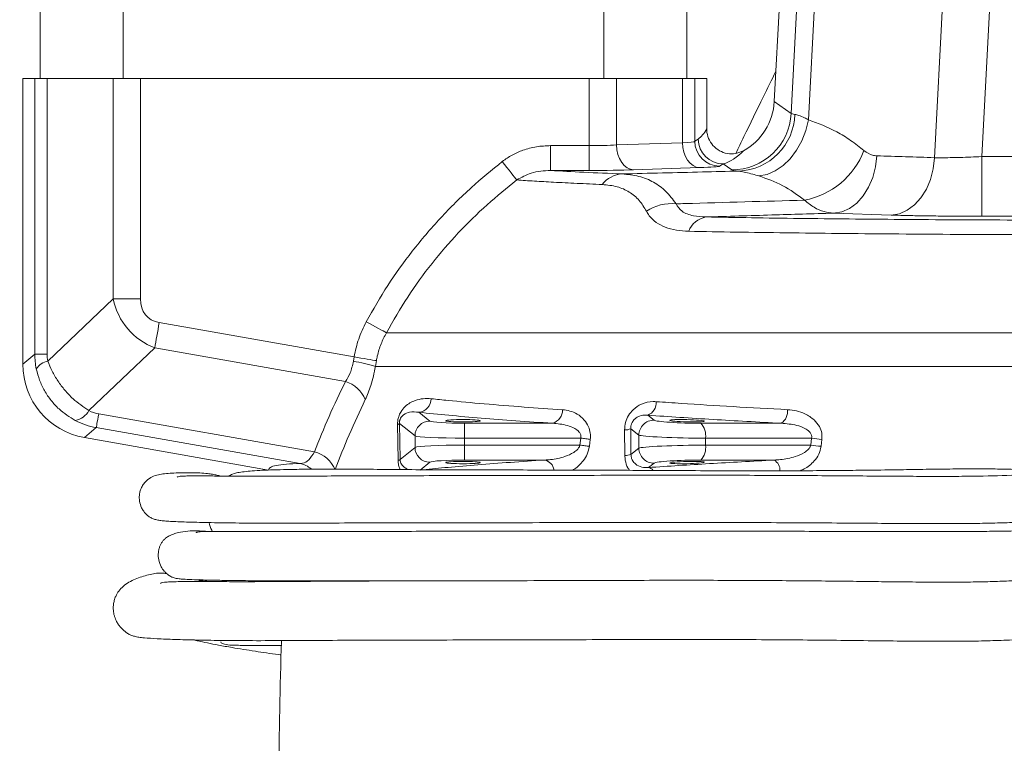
# Model space of a CAD drawing. Header units: millimetres. Extents: x 0 to 8410, y 0 to 5940.
# Tile 152 of 256: x 4901 to 5098, y 1587 to 1733. Entities that reach past the tile are written whole.
import ezdxf

# ---------------------------------------------------------------- set-up
doc = ezdxf.new("R2010")
doc.units = ezdxf.units.MM
doc.header["$LTSCALE"] = 10
doc.styles.add('SLDTEXTSTYLE0', font='TXT', dxfattribs={"width": 0.605})
doc.dimstyles.new('SLDDIMSTYLE0', dxfattribs={"dimtxt": 50, "dimasz": 50, "dimexe": 0, "dimexo": 0.0625, "dimgap": 12.5, "dimtad": 1, "dimtoh": 1, "dimdec": 1, "dimrnd": 1e-09, "dimzin": 12, "dimdsep": 46, "dimtxsty": 'SLDTEXTSTYLE0', "dimsah": 1, "dimcen": 0.09, "dimadec": 0, "dimazin": 0, "dimtfac": 1, "dimtofl": 0, "dimtmove": 0, "dimatfit": 3, "dimfxl": 0, "dimfrac": 2, "dimtolj": 1, "dimtzin": 12, "dimarcsym": 0})

# ---------------------------------------------------------------- blocks, each defined once
blk = doc.blocks.new('*D33')
at = {"color": 7, "linetype": 'Continuous', "lineweight": 0}
for p, q in [((5294.64, 1878.04), (4568.99, 1878.04)), ((4583.99, 1878.04), (4583.99, 1383.04)), ((4955.74, 1383.04), (4568.99, 1383.04))]:
    blk.add_line(p, q, dxfattribs=at)
for points in [[(4583.99, 1878.04), (4576.49, 1828.04), (4591.49, 1828.04)], [(4583.99, 1383.04), (4591.49, 1433.04), (4576.49, 1433.04)]]:
    blk.add_solid(points, dxfattribs=at)
at = {"color": 7, "linetype": 'Continuous', "lineweight": 0, "insert": (4519.54, 1573.26), "char_height": 50, "attachment_point": 1, "rotation": 90, "style": 'SLDTEXTSTYLE0'}
blk.add_mtext('495', dxfattribs=at)
blk = doc.blocks.new('*D35')
at = {"color": 7, "linetype": 'Continuous', "lineweight": 0}
for p, q in [((5294.64, 3305.04), (4468.99, 3305.04)), ((4483.99, 3305.04), (4483.99, 1383.04)), ((4955.74, 1383.04), (4468.99, 1383.04))]:
    blk.add_line(p, q, dxfattribs=at)
for points in [[(4483.99, 3305.04), (4476.49, 3255.04), (4491.49, 3255.04)], [(4483.99, 1383.04), (4491.49, 1433.04), (4476.49, 1433.04)]]:
    blk.add_solid(points, dxfattribs=at)
at = {"color": 7, "linetype": 'Continuous', "lineweight": 0, "insert": (4419.54, 2267.66), "char_height": 50, "attachment_point": 1, "rotation": 90, "style": 'SLDTEXTSTYLE0'}
blk.add_mtext('1922', dxfattribs=at)

msp = doc.modelspace()

# ---------------------------------------------------------------- linework, layer by layer
at = {"color": 7, "linetype": 'Continuous', "lineweight": 0}
for p, q in [((5052.217824, 1716.402963), (5058.714757, 1840.371773)), ((4904.640956, 1736.04475), (4904.640956, 1721.044764)), ((4921.308769, 1721.044764), (4921.308769, 1736.04475)), ((5017.973145, 1736.04475), (5017.973145, 1721.044764)), ((5034.640958, 1721.044764), (5034.640958, 1736.04475)), ((4901.140956, 1663.61402), (4901.140956, 1721.044764)), ((4903.543128, 1721.044764), (4901.140956, 1721.044764)), ((4906.025318, 1721.044764), (4903.543128, 1721.044764)), ((4911.738543, 1721.044764), (4906.025318, 1721.044764)), ((4916.107012, 1721.044764), (4911.738543, 1721.044764)), ((4919.284714, 1721.044764), (4916.107012, 1721.044764)), ((4924.791543, 1721.044764), (4919.284714, 1721.044764)), ((5014.990372, 1721.044764), (4924.791543, 1721.044764)), ((5020.497208, 1721.044764), (5014.990372, 1721.044764)), ((5033.756597, 1721.044764), (5020.497208, 1721.044764)), ((5036.238795, 1721.044764), (5033.756597, 1721.044764)), ((5038.640959, 1721.044764), (5036.238795, 1721.044764)), ((5038.640959, 1721.044764), (5038.640959, 1710.913077)), ((4950.498817, 1642.341629), (4913.519246, 1648.862139))]:
    msp.add_line(p, q, dxfattribs=at)
at = {"color": 8, "linetype": 'Continuous', "lineweight": 0}
for p, q in [((5097.980047, 1782.655642), (5093.929697, 1705.370382)), ((5055.626346, 1714.05296), (5058.560455, 1770.039067)), ((5062.104518, 1770.656511), (5059.069889, 1712.752328)), ((5084.42921, 1705.137715), (5087.787589, 1769.219384)), ((4903.543128, 1665.62967), (4903.543128, 1721.044764)), ((4906.025318, 1721.044764), (4906.025318, 1665.62967)), ((4919.284714, 1676.733718), (4919.284714, 1721.044764)), ((4924.791543, 1721.044764), (4924.791543, 1676.733718)), ((5014.990372, 1707.568452), (5014.990372, 1721.044764)), ((5020.497208, 1721.044764), (5020.497208, 1707.693115)), ((5033.756597, 1708.132521), (5033.756597, 1721.044764)), ((5036.238795, 1721.044764), (5036.238795, 1708.438054)), ((5052.217824, 1716.402963), (5055.626346, 1714.05296)), ((5036.238795, 1708.438054), (5036.917252, 1708.890125)), ((5007.25252, 1707.568452), (5007.25252, 1702.571497)), ((5007.25252, 1707.568452), (5014.990372, 1707.568452)), ((5014.990372, 1707.568452), (5014.990372, 1702.571497)), ((5020.497208, 1707.693115), (5033.756597, 1708.132521)), ((5014.990372, 1702.571497), (5007.25252, 1702.571497)), ((5037.19837, 1703.135565), (5023.938982, 1702.69616)), ((5041.910401, 1703.89317), (5041.231943, 1703.441099)), ((5043.659216, 1702.687428), (5041.910401, 1703.89317)), ((5075.736439, 1693.602845), (5064.128717, 1693.989292)), ((4906.172616, 1664.242879), (4919.284714, 1676.733718)), ((4924.791543, 1676.733718), (4919.284714, 1676.733718)), ((4928.560985, 1672.010705), (4967.741547, 1665.10211)), ((4974.239258, 1669.954613), (5153.85971, 1669.954613)), ((4927.659107, 1666.895911), (4914.432241, 1654.295728)), ((4966.004176, 1660.134658), (4927.659107, 1666.895911)), ((4901.140956, 1663.61402), (4903.543128, 1665.62967)), ((4906.025318, 1665.62967), (4903.543128, 1665.62967)), ((4967.597259, 1664.205179), (4967.741547, 1665.10211)), ((4972.216559, 1664.328173), (4972.009374, 1663.163349)), ((5121.078373, 1663.163349), (4972.009374, 1663.163349)), ((4916.393904, 1653.619841), (4959.754718, 1645.974145)), ((4980.768977, 1653.950468), (4982.97566, 1652.186737)), ((5026.762431, 1653.355107), (5028.051509, 1652.356073)), ((4979.987068, 1649.194047), (4976.854889, 1651.697502)), ((4976.854889, 1651.697502), (4976.975826, 1644.488678)), ((4989.949016, 1651.73991), (4989.949016, 1648.747221)), ((4989.949016, 1651.73991), (5007.629013, 1651.73991)), ((5037.419012, 1651.73991), (5053.629463, 1651.73991)), ((4915.908499, 1650.866941), (4913.519246, 1648.862139)), ((4956.889866, 1643.640831), (4915.908499, 1650.866941)), ((4979.987068, 1646.895483), (4979.987068, 1649.194047)), ((5022.175757, 1645.257429), (5022.132574, 1650.394067)), ((5024.991354, 1649.363384), (5023.34377, 1650.640235)), ((5023.34377, 1650.640235), (5023.391327, 1645.486132)), ((5024.991354, 1646.726147), (5024.991354, 1649.363384)), ((4989.949016, 1648.747221), (4989.949016, 1647.34231)), ((5013.316689, 1648.747221), (4989.949016, 1648.747221)), ((4989.949016, 1647.34231), (5013.141436, 1647.34231)), ((4989.949016, 1647.34231), (4989.949016, 1644.34962)), ((5013.141436, 1647.34231), (5013.316689, 1648.747221)), ((5015.218658, 1648.507461), (5015.045514, 1647.107318)), ((5038.373498, 1647.34231), (5038.373498, 1648.747221)), ((5059.712535, 1648.747221), (5038.373498, 1648.747221)), ((5038.373498, 1647.34231), (5059.55168, 1647.34231)), ((5059.55168, 1647.34231), (5059.712535, 1648.747221)), ((5061.79226, 1648.507461), (5061.633715, 1647.107318)), ((4976.975826, 1644.488678), (4979.987068, 1646.895483)), ((5023.391327, 1645.486132), (5024.991354, 1646.726147)), ((4982.97566, 1643.902794), (4981.021194, 1642.340675)), ((5006.055189, 1644.34962), (4989.949016, 1644.34962)), ((5028.051509, 1643.733427), (5026.908731, 1642.847821)), ((5052.179968, 1644.34962), (5037.419012, 1644.34962))]:
    msp.add_line(p, q, dxfattribs=at)
at = {"color": 8, "linetype": 'Continuous', "lineweight": 0, "flags": 128}
for points in [[(5049.112132, 1701.47188), (5050.769536, 1701.777563), (5052.412046, 1702.475295), (5053.983344, 1703.541205), (5055.429531, 1704.938695), (5056.701025, 1706.619874), (5057.754202, 1708.527044), (5058.552956, 1710.594848), (5059.069889, 1712.752328)], [(5020.497208, 1707.693115), (5020.577965, 1706.733451), (5020.783765, 1705.809519), (5021.106956, 1704.955653), (5021.535506, 1704.203621), (5022.053486, 1703.581438), (5022.641605, 1703.1122), (5023.277996, 1702.813402), (5023.938982, 1702.69616)], [(5033.756597, 1708.132521), (5033.837354, 1707.172856), (5034.043154, 1706.248924), (5034.366345, 1705.395028), (5034.794902, 1704.643026), (5035.312874, 1704.020813), (5035.901001, 1703.551606), (5036.537385, 1703.252807), (5037.19837, 1703.135565)], [(4997.541455, 1704.37412), (4998.010931, 1703.770951), (4998.469373, 1703.181967), (4998.906007, 1702.621028), (4999.310559, 1702.101276), (4999.673529, 1701.634959), (4999.986378, 1701.233015), (5000.241762, 1700.904921), (5000.433667, 1700.658366)], [(5064.128717, 1693.989292), (5065.764697, 1694.261834), (5067.341046, 1694.948241), (5068.802101, 1696.024254), (5070.096271, 1697.451905), (5071.177857, 1699.180737), (5072.00866, 1701.149747), (5072.559347, 1703.289405), (5072.810473, 1705.524132)], [(5075.736439, 1693.602845), (5077.373398, 1693.874106), (5078.951033, 1694.559619), (5080.413578, 1695.635185), (5081.709346, 1697.062776), (5082.792541, 1698.791966), (5083.624875, 1700.761572), (5084.176937, 1702.902064), (5084.42921, 1705.137715)], [(5093.954075, 1693.377719), (5093.953464, 1693.677947), (5093.951981, 1694.407866), (5093.949679, 1695.540562), (5093.946641, 1697.034493), (5093.942983, 1698.834732), (5093.938835, 1700.875119), (5093.934351, 1703.080669), (5093.929697, 1705.370382)], [(4928.560985, 1672.010705), (4928.438453, 1671.315804), (4928.316889, 1670.626298), (4928.197203, 1669.94761), (4928.080378, 1669.284985), (4927.967278, 1668.643609), (4927.858813, 1668.028489), (4927.755831, 1667.444393), (4927.659107, 1666.895911)], [(4970.175026, 1672.13516), (4970.819486, 1671.789393), (4971.450074, 1671.451077), (4972.053228, 1671.127454), (4972.616, 1670.825526), (4973.12626, 1670.551762), (4973.573027, 1670.312062), (4973.946704, 1670.111582), (4974.239258, 1669.954613)], [(4967.741547, 1665.10211), (4968.440739, 1664.981202), (4969.12579, 1664.862707), (4969.782827, 1664.749071), (4970.398528, 1664.642588), (4970.960466, 1664.545402), (4971.457226, 1664.459512), (4971.878765, 1664.386586), (4972.216559, 1664.328173)], [(4916.393904, 1653.619841), (4916.291488, 1653.039053), (4916.199414, 1652.516857), (4916.11862, 1652.058676), (4916.04994, 1651.66919), (4915.994091, 1651.352391), (4915.951623, 1651.111588), (4915.922997, 1650.949195), (4915.908499, 1650.866941)], [(5013.141436, 1647.34231), (5013.399353, 1647.310481), (5013.655325, 1647.27889), (5013.907438, 1647.247777), (5014.153792, 1647.217378), (5014.39253, 1647.187904), (5014.621867, 1647.159592), (5014.840079, 1647.13265), (5015.045514, 1647.107318)], [(5013.316689, 1648.747221), (5013.574278, 1648.714736), (5013.82993, 1648.68252), (5014.081737, 1648.650781), (5014.3278, 1648.619756), (5014.566278, 1648.589686), (5014.795376, 1648.560807), (5015.013387, 1648.53333), (5015.218658, 1648.507461)]]:
    msp.add_lwpolyline(points, dxfattribs=at)
at = {"color": 8, "linetype": 'Continuous', "lineweight": 0}
for centre, radius, start, end in [((5043.630449, 1714.700769), 12.013376, 270.13720027, 356.90888559), ((5044.572896, 1714.217969), 11.789004, 272.41925936, 358.1661613), ((5041.244549, 1708.446844), 5.005762, 180.10061283, 269.85571612), ((5041.922996, 1708.898905), 5.005751, 180.10049123, 269.85583772), ((5055.317751, 1712.310394), 15.999979, 280.73064148, 338.92829815), ((5119.640959, -10943.455235), 12648.851743, 89.7109925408, 90.1164649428), ((5021.972394, 1696.405034), 5.478121, 93.6511963, 142.3755424), ((5031.571009, 1686.816136), 9.087693, 84.37909375, 123.77191805), ((5039.255262, 1688.754943), 4.529755, 99.84385446, 159.47729531), ((5119.640959, -10943.455235), 12636.859053, 89.7649982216, 90.1164649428), ((4906.990829, 1660.562386), 3.770345, 102.53363819, 146.31279631), ((4964.413027, 1640.856563), 23.564745, 71.19425231, 82.23403929), ((4964.115161, 1654.051325), 6.369876, 22.53916799, 72.74923198), ((4980.396495, 1656.793694), 2.867521, 277.4636231, 357.63954367), ((5025.775716, 1655.900253), 2.729721, 291.19056757, 3.82303992), ((4910.905536, 1656.268772), 4.041107, 281.23315406, 330.77480709), ((5006.899138, 1654.380905), 2.739994, 285.44885151, 1.91663314), ((5051.966488, 1654.157092), 2.933983, 304.5272374, 6.17219771), ((4976.327197, 1652.085091), 0.654739, 283.22988824, 323.70273609), ((4982.999109, 1649.174725), 3.012103, 90.44605474, 179.63245276), ((5028.002635, 1649.345134), 3.011336, 89.0700512, 179.65276407), ((5035.087632, 1649.347785), 3.340299, 349.6422632, 45.73679267), ((5022.166191, 1653.331419), 2.937544, 269.34428251, 293.63268925), ((5035.087632, 1646.741745), 3.340299, 314.26320733, 10.3577368), ((5068.493096, 1717.222741), 70.450149, 262.70844946, 264.41254309), ((5068.667043, 1717.280619), 69.115916, 262.55595823, 264.29149619), ((4958.433125, 1640.2311), 5.893146, 21.72384265, 77.04066412), ((4982.999109, 1646.914806), 3.012103, 180.36754724, 269.55394526), ((5022.213557, 1648.401285), 3.144084, 269.31115065, 291.99952245), ((5028.002693, 1646.744426), 3.011395, 180.34779464, 270.92881967), ((4955.98939, 1638.981071), 4.745969, 49.05948026, 79.06268504), ((4976.461803, 1644.926719), 0.675352, 280.81932846, 319.56295913), ((5005.515784, 1641.963252), 2.446571, 8.82620849, 77.26313466), ((5050.959689, 1642.277312), 2.404899, 357.97252917, 59.50828821), ((5026.714758, 1641.500061), 1.361647, 36.11298071, 81.81010076)]:
    msp.add_arc(centre, radius, start, end, dxfattribs=at)
at = {"color": 7, "linetype": 'Continuous', "lineweight": 0}
msp.add_arc((5834.281584, 1578.044765), 881.640625, 178.049623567, 179.860632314, dxfattribs=at)
for centre, major_axis, ratio, start_param, end_param in [((5040.218887, 1717.052079), (9.898141, -6.824355), 0.9981129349, 5.821689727, 6.8335988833), ((4916.161545, 1663.648532), (-11.517526, -9.664352), 0.9976679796, 5.5862030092, 6.9801676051)]:
    msp.add_ellipse(centre, major_axis=major_axis, ratio=ratio, start_param=start_param, end_param=end_param, dxfattribs=at)
at = {"color": 8, "linetype": 'Continuous', "lineweight": 0}
for centre, major_axis, ratio, start_param, end_param in [((5068.66161, 1714.725807), (13.050766, 0.633901), 0.0665682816, 3.1872134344, 3.4778973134), ((5036.910957, 1715.890192), (1.423618, 7.364957), 0.4436717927, 3.5542347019, 4.0592590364), ((5028.24976, 1708.461805), (8, 0), 0.0567462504, 5.471607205, 6.2308254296), ((5014.99037, 1708.022408), (8, 0), 0.0567462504, 4.7123889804, 5.471607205), ((5041.904105, 1715.890192), (3.011331, 12.067106), 0.6638348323, 3.5019048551, 4.0067067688), ((4659.102168, -10919.31942), (12623.031511, -661.545049), 0.9993087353, 1.5894653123, 1.5903849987), ((5014.99037, 1703.025454), (13, 0), 0.0349207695, 4.7123889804, 5.471607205), ((5028.24976, 1703.464851), (13, 0), 0.0349207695, 5.471607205, 6.2308254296), ((5068.66161, 1702.733117), (25.03435, 0.001597), 0.0348727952, 3.192122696, 3.482806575), ((4934.960727, 1681.830905), (12.230153, 11.650693), 0.8880322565, 2.6468674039, 3.5369768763), ((4934.960727, 1681.830905), (8.949885, 8.525843), 0.5663044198, 2.6468674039, 3.5369768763), ((4918.908619, 1665.953601), (14.470043, 5.333844), 0.9690608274, 2.7997061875, 2.9998849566), ((4913.401783, 1665.953601), (6.933055, 2.69713), 0.9339239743, 2.7931015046, 2.9932802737), ((4917.955208, 1660.795573), (3.837567, 6.320566), 0.9403388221, 3.1936726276, 3.4924032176), ((4918.857083, 1665.910357), (7.733581, 13.29088), 0.9722491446, 3.1850932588, 3.4838238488), ((4989.949017, 1652.229399), (7, 0), 0.0699268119, 3.2288591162, 4.7123889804), ((5035.024872, 1652.229399), (6.999991, -0.16814), 0.0656719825, 3.230436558, 5.0630322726), ((4989.949017, 1649.236707), (10, 0), 0.0489487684, 3.2288591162, 4.7123889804), ((5034.953298, 1649.236707), (9.999997, -0.167769), 0.0459838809, 3.2296305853, 5.0622262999), ((4989.949017, 1646.852822), (10, 0), 0.0489487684, 1.5707963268, 3.054326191), ((5034.953298, 1646.852822), (9.999997, 0.167769), 0.0459838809, 1.2209590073, 3.0535547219), ((4989.949017, 1643.86013), (7, 0), 0.0699268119, 1.5707963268, 3.054326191), ((5035.024872, 1643.86013), (6.999991, 0.16814), 0.0656719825, 1.2201530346, 3.0527487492)]:
    msp.add_ellipse(centre, major_axis=major_axis, ratio=ratio, start_param=start_param, end_param=end_param, dxfattribs=at)
at = {"color": 7, "linetype": 'Continuous', "lineweight": 0}
for centre, major_axis, ratio in [((4989.640959, 1652.244033), (3.45, 0), 0.0699268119), ((5034.640959, 1652.251503), (3.449996, -0.082869), 0.0656719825), ((4989.640959, 1643.845497), (3.45, 0), 0.0699268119), ((5034.640959, 1643.838026), (3.449996, 0.082869), 0.0656719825)]:
    msp.add_ellipse(centre, major_axis=major_axis, ratio=ratio, dxfattribs=at)
for points, knots in [([(5052.538102, 1722.514168), (5051.685091, 1720.788802), (5049.536295, 1716.442485), (5046.862971, 1710.909846), (5045.016934, 1707.115385), (5044.46931, 1705.989763)], [0, 0, 0, 0, 0.3164796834, 0.79723469, 1, 1, 1, 1]), ([(5038.640959, 1710.913077), (5038.642418, 1710.82527), (5038.653153, 1710.17903), (5038.926805, 1708.979008), (5039.822978, 1707.533046), (5041.152267, 1706.46127), (5042.759436, 1705.899285), (5044.488567, 1705.869344), (5045.528544, 1706.318092), (5046.04849, 1706.542447)], [0, 0, 0, 0, 0.02552379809, 0.18784918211, 0.34966203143, 0.51151373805, 0.67393416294, 0.83698039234, 1, 1, 1, 1]), ([(5148.272043, 1650.659815), (5148.171899, 1650.086442), (5147.973573, 1648.950929), (5147.242284, 1646.967802), (5146.327368, 1645.028068), (5145.237833, 1643.075063), (5144.100661, 1641.233734), (5143.018247, 1639.586783), (5141.968974, 1638.058859), (5140.742908, 1636.386914), (5139.22845, 1634.531038), (5137.62221, 1632.816346), (5136.103691, 1631.39256), (5134.371643, 1629.9457), (5132.221258, 1628.391772), (5129.839153, 1626.953851), (5127.711198, 1625.860957), (5125.249908, 1624.747442), (5122.11003, 1623.572529), (5118.065551, 1622.42906), (5114.096363, 1621.598232), (5110.533088, 1621.038762), (5107.373818, 1620.647953), (5104.321705, 1620.354441), (5101.038686, 1620.122637), (5097.47511, 1619.95485), (5093.62923, 1619.847658), (5089.458244, 1619.795881), (5084.892525, 1619.791416), (5079.813543, 1619.825473), (5074.601884, 1619.882553), (5069.254802, 1619.94735), (5063.773246, 1620.011382), (5057.710599, 1620.071539), (5051.236004, 1620.119412), (5044.317492, 1620.153095), (5036.95523, 1620.17007), (5028.994498, 1620.168237), (5020.564318, 1620.149648), (5011.159181, 1620.12045), (5001.130683, 1620.088124), (4990.88107, 1620.068748), (4981.407288, 1620.05506), (4972.561899, 1620.035684), (4964.478131, 1619.99695), (4957.240515, 1619.945328), (4951.108682, 1619.903497), (4945.956523, 1619.886407), (4941.67573, 1619.894209), (4938.192212, 1619.908615), (4935.408331, 1619.917641), (4933.236516, 1619.910679), (4931.589402, 1619.886043), (4930.391768, 1619.841818), (4929.563906, 1619.780036), (4929.074258, 1619.689993), (4928.835284, 1619.625282), (4928.831164, 1619.560996), (4928.830443, 1619.549752)], [0, 0, 0, 0, 0.0071711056, 0.0142017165, 0.0211210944, 0.0273878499, 0.0344979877, 0.0405082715, 0.045049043, 0.0512238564, 0.0594604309, 0.0673352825, 0.0735730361, 0.0797721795, 0.0896767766, 0.1000566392, 0.10784564, 0.1139019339, 0.1272295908, 0.1410200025, 0.1548003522, 0.1660014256, 0.1748897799, 0.1841480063, 0.1941340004, 0.2049116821, 0.2165403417, 0.2289349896, 0.2425941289, 0.2578402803, 0.2750598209, 0.2902745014, 0.3072573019, 0.326308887, 0.3477626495, 0.3696546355, 0.3941125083, 0.4211301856, 0.4504270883, 0.4814877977, 0.5211469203, 0.5609998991, 0.6003236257, 0.6385557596, 0.6804132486, 0.7199466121, 0.7568827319, 0.7909574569, 0.8221201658, 0.8506596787, 0.8768655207, 0.9009892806, 0.9232344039, 0.9437729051, 0.9627548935, 0.9803114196, 0.996556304, 1, 1, 1, 1]), ([(4930.040015, 1621.531874), (4929.706201, 1621.568745), (4928.380929, 1621.715126), (4926.847049, 1621.386319), (4925.081073, 1620.916525), (4923.734475, 1620.427152), (4922.447042, 1619.796486), (4921.357676, 1619.042308), (4920.472654, 1618.126036), (4919.882846, 1617.175984), (4919.52401, 1616.214627), (4919.352184, 1615.349536), (4919.309434, 1614.585639), (4919.352251, 1613.952182), (4919.43028, 1613.478939), (4919.500675, 1613.162329), (4919.58438, 1612.862588), (4919.715103, 1612.473526), (4919.895971, 1612.058576), (4920.060336, 1611.751762), (4920.266978, 1611.416324), (4920.450678, 1611.15558), (4920.582246, 1610.98087), (4920.714941, 1610.815397), (4920.89806, 1610.59994), (4921.248533, 1610.224473), (4921.721821, 1609.812684), (4922.293807, 1609.421516), (4922.925775, 1609.108919), (4923.641662, 1608.871727), (4924.510331, 1608.698892), (4925.819078, 1608.55813), (4928.053564, 1608.414976), (4931.621721, 1608.271587), (4936.187092, 1608.145612), (4941.713321, 1608.053761), (4948.101657, 1608.020497), (4955.253221, 1608.04971), (4963.205764, 1608.09923), (4971.914442, 1608.13903), (4981.279877, 1608.15726), (4990.781843, 1608.17018), (5000.239458, 1608.187633), (5009.545739, 1608.216109), (5019.12986, 1608.247005), (5028.773687, 1608.270209), (5038.222667, 1608.271822), (5047.241098, 1608.244929), (5055.695196, 1608.192663), (5063.556169, 1608.118691), (5070.842508, 1608.032728), (5077.585412, 1607.953519), (5083.833387, 1607.901535), (5089.406593, 1607.902671), (5094.40503, 1607.973714), (5098.917275, 1608.120275), (5103.249169, 1608.363362), (5107.454204, 1608.723474), (5111.925961, 1609.263666), (5117.068838, 1610.138918), (5121.589353, 1611.250954), (5125.071905, 1612.374843), (5127.178302, 1613.157125), (5129.124008, 1613.971062), (5131.233619, 1614.958937), (5133.658436, 1616.256314), (5136.120295, 1617.79351), (5138.305053, 1619.368368), (5140.310704, 1620.996216), (5142.392928, 1622.894304), (5144.499695, 1625.038208), (5146.385733, 1627.120513), (5147.833963, 1628.801603), (5149.039281, 1630.239194), (5150.305919, 1631.785757), (5151.74292, 1633.604361), (5153.377239, 1635.779598), (5155.041649, 1638.189927), (5156.745738, 1640.96011), (5157.629208, 1642.921588), (5158.090455, 1643.945649)], [0, 0, 0, 0, 0.0079540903, 0.0315784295, 0.0439079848, 0.0564197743, 0.0691226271, 0.081465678, 0.0917791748, 0.0998258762, 0.1043413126, 0.1078066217, 0.1105632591, 0.1126746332, 0.1135364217, 0.1143110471, 0.115047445, 0.1158018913, 0.1175523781, 0.119622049, 0.121152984, 0.1217293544, 0.1222338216, 0.1227327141, 0.1232939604, 0.1247312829, 0.1291293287, 0.1357818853, 0.1448320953, 0.1564317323, 0.1707780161, 0.1881069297, 0.2182361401, 0.2492831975, 0.2813097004, 0.3144285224, 0.3487286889, 0.3839601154, 0.4194087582, 0.4545010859, 0.4887579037, 0.5219476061, 0.5499629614, 0.5782316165, 0.6063500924, 0.633839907, 0.6601165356, 0.6844822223, 0.7066959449, 0.7268778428, 0.7452096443, 0.7619191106, 0.7772511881, 0.7914669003, 0.8029647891, 0.8140250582, 0.8247507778, 0.8351550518, 0.845652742, 0.8589558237, 0.8751026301, 0.8819226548, 0.8878260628, 0.8928731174, 0.8985706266, 0.9061289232, 0.914447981, 0.9212337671, 0.9269671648, 0.9341884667, 0.9426167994, 0.9495365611, 0.9550939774, 0.9590270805, 0.9633622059, 0.9697764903, 0.9760243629, 0.9832567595, 0.9912585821, 1, 1, 1, 1]), ([(5145.691479, 1643.924132), (5144.551198, 1644.036728), (5141.549533, 1644.333126), (5136.837902, 1644.259098), (5131.790878, 1643.949982), (5127.38572, 1643.549727), (5123.760603, 1643.175811), (5120.990544, 1642.884048), (5117.836261, 1642.557608), (5113.723404, 1642.153961), (5108.074955, 1641.687068), (5101.488811, 1641.298754), (5095.336911, 1641.130553), (5089.792891, 1641.067844), (5085.090235, 1641.05538), (5079.972189, 1641.072229), (5074.388576, 1641.108802), (5068.261659, 1641.156202), (5061.513768, 1641.205723), (5054.066539, 1641.249063), (5045.849948, 1641.280779), (5036.855588, 1641.295712), (5027.1932, 1641.291354), (5017.109806, 1641.274088), (5006.898142, 1641.251553), (4996.857081, 1641.23218), (4987.266758, 1641.217084), (4978.416551, 1641.199577), (4970.367801, 1641.175232), (4963.107826, 1641.142313), (4956.660255, 1641.112589), (4951.034396, 1641.094626), (4946.220166, 1641.098548), (4942.199256, 1641.117496), (4938.967243, 1641.144631), (4936.517684, 1641.160029), (4934.756533, 1641.157708), (4933.556033, 1641.132604), (4932.781919, 1641.085929), (4932.36823, 1641.001194), (4932.182907, 1640.939443), (4932.1861, 1640.877406), (4932.186304, 1640.873447)], [0, 0, 0, 0, 0.01139208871, 0.02998845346, 0.04672242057, 0.06157918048, 0.0736861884, 0.08268571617, 0.08905811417, 0.10497112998, 0.12345087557, 0.14497155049, 0.17011123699, 0.18432825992, 0.19989967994, 0.21686713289, 0.23557845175, 0.25640423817, 0.27972524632, 0.30592821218, 0.33541071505, 0.36853433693, 0.40499243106, 0.44399198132, 0.48481107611, 0.5268062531, 0.56936031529, 0.61189717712, 0.65398711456, 0.6952035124, 0.73514823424, 0.77339957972, 0.80956043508, 0.8436314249, 0.87552146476, 0.90378072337, 0.92854351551, 0.95017905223, 0.96898824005, 0.98521524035, 0.99905667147, 1, 1, 1, 1]), ([(4940.94607, 1641.129002), (4940.687641, 1641.189521), (4940.137715, 1641.318302), (4939.264646, 1641.488428), (4938.178945, 1641.646286), (4936.758791, 1641.755196), (4935.056835, 1641.803432), (4933.220014, 1641.801365), (4931.485337, 1641.747894), (4929.939789, 1641.638552), (4928.695903, 1641.477698), (4927.648565, 1641.240673), (4926.559622, 1640.705338), (4925.750379, 1639.971118), (4925.233337, 1639.298128), (4924.879164, 1638.581904), (4924.67137, 1637.901665), (4924.534518, 1637.116792), (4924.564689, 1636.005243), (4924.91403, 1634.889152), (4925.330772, 1634.195263), (4925.552868, 1633.900283), (4925.702544, 1633.71343), (4925.901455, 1633.494632), (4926.267718, 1633.14953), (4926.765841, 1632.801083), (4927.399914, 1632.500206), (4928.106574, 1632.295546), (4928.928475, 1632.157696), (4929.895155, 1632.070046), (4931.111245, 1632.003166), (4932.670408, 1631.933583), (4935.129252, 1631.850072), (4938.924635, 1631.756447), (4944.390407, 1631.67948), (4950.717815, 1631.649168), (4957.759264, 1631.662228), (4965.668158, 1631.691112), (4974.356376, 1631.716698), (4983.747192, 1631.73053), (4993.955383, 1631.741371), (5004.918027, 1631.756818), (5016.50561, 1631.780108), (5028.33291, 1631.798488), (5039.333767, 1631.797695), (5049.152435, 1631.772405), (5057.648266, 1631.73203), (5065.486931, 1631.67955), (5072.703325, 1631.623821), (5079.349663, 1631.578037), (5085.037962, 1631.558562), (5089.892066, 1631.573966), (5094.036969, 1631.621132), (5098.041558, 1631.710661), (5101.931431, 1631.849712), (5105.717973, 1632.045234), (5109.616377, 1632.304255), (5113.976898, 1632.658316), (5118.390217, 1633.078592), (5122.552578, 1633.50565), (5125.968852, 1633.857965), (5129.025204, 1634.162801), (5132.148308, 1634.455591), (5135.611887, 1634.722511), (5138.159745, 1634.834806), (5139.485855, 1634.893254)], [0, 0, 0, 0, 0.0097737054, 0.0207980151, 0.0320811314, 0.0471470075, 0.0626660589, 0.0785033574, 0.094641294, 0.1110883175, 0.1278569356, 0.1432664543, 0.1540582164, 0.1585563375, 0.1625001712, 0.1659458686, 0.1675091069, 0.1695099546, 0.1727985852, 0.176717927, 0.1790960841, 0.1796877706, 0.1800625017, 0.1817857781, 0.1840290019, 0.1902921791, 0.1990577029, 0.2104801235, 0.2231327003, 0.2382636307, 0.255181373, 0.27246928, 0.2901265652, 0.3259626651, 0.3634803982, 0.399180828, 0.436189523, 0.4738000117, 0.5113940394, 0.548447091, 0.5847814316, 0.6218183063, 0.6591783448, 0.6959367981, 0.7308790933, 0.7575670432, 0.7817509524, 0.8035876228, 0.8232934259, 0.841137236, 0.8574350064, 0.8688620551, 0.8797758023, 0.8903366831, 0.9006287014, 0.9106425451, 0.9203891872, 0.9315870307, 0.945270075, 0.9554549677, 0.9646788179, 0.9724282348, 0.9797583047, 0.9894646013, 1, 1, 1, 1]), ([(5110.347128, 1641.893611), (5110.056559, 1641.920616), (5108.758871, 1642.04122), (5106.399466, 1642.202464), (5103.176634, 1642.380099), (5099.748693, 1642.4988), (5096.086486, 1642.566105), (5092.172495, 1642.582502), (5087.916671, 1642.554485), (5083.199817, 1642.491438), (5077.883157, 1642.405982), (5072.554149, 1642.32532), (5067.221338, 1642.261082), (5061.91367, 1642.216943), (5055.99353, 1642.188719), (5049.386354, 1642.178117), (5042.073203, 1642.187058), (5034.1363, 1642.220089), (5025.806342, 1642.265534), (5017.420036, 1642.310178), (5009.303197, 1642.338821), (5001.074908, 1642.347161), (4993.030105, 1642.349879), (4985.361577, 1642.366549), (4978.505554, 1642.417015), (4972.214856, 1642.478325), (4966.576486, 1642.527646), (4961.65574, 1642.535213), (4957.598743, 1642.50181), (4954.279152, 1642.44443), (4951.567298, 1642.371702), (4949.238537, 1642.286682), (4947.267142, 1642.172785), (4945.649371, 1642.033731), (4944.340442, 1641.804569), (4943.595611, 1641.695221), (4942.735864, 1641.266781), (4942.438571, 1641.118631)], [0, 0, 0, 0, 0.0035138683, 0.0156929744, 0.0284772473, 0.0424120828, 0.0570740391, 0.0727001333, 0.0897310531, 0.1087205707, 0.130349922, 0.1554412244, 0.1755798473, 0.1982676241, 0.2239468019, 0.2531156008, 0.286154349, 0.3227765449, 0.3623598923, 0.4034517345, 0.4443005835, 0.4843679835, 0.5331131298, 0.5803573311, 0.6259930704, 0.6694913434, 0.7149841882, 0.7564990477, 0.7940219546, 0.8279822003, 0.8587655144, 0.8867136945, 0.916461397, 0.9431946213, 0.9672867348, 0.988688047, 1, 1, 1, 1]), ([(5137.643702, 1632.881835), (5136.096171, 1632.624689), (5133.075248, 1632.122717), (5128.707799, 1631.610775), (5124.960125, 1631.247327), (5121.307047, 1630.954438), (5117.302075, 1630.690419), (5112.340289, 1630.438115), (5106.598361, 1630.225075), (5101.092059, 1630.093191), (5095.960718, 1630.017981), (5091.348777, 1629.977834), (5086.315945, 1629.958191), (5080.809756, 1629.956651), (5074.76327, 1629.96771), (5068.073485, 1629.986667), (5061.007301, 1630.007722), (5053.53091, 1630.02718), (5045.629696, 1630.04233), (5037.030298, 1630.051023), (5027.861752, 1630.054267), (5018.358686, 1630.053188), (5008.779868, 1630.048498), (4999.383444, 1630.040518), (4990.410846, 1630.029731), (4982.117087, 1630.017314), (4974.550591, 1630.00535), (4967.695649, 1629.996359), (4961.558837, 1629.991049), (4956.14539, 1629.98971), (4951.442876, 1629.99205), (4947.435011, 1629.996743), (4944.121932, 1630.002787), (4941.504309, 1630.005652), (4939.539397, 1629.999973), (4938.12295, 1629.983456), (4937.145702, 1629.953124), (4936.507544, 1629.9089), (4936.146815, 1629.844782), (4935.985012, 1629.788595), (4935.978606, 1629.739057), (4935.977278, 1629.728794)], [0, 0, 0, 0, 0.0168752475, 0.0329420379, 0.046661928, 0.0566344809, 0.0714426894, 0.0884621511, 0.1081111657, 0.1307292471, 0.1451324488, 0.1608121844, 0.1780403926, 0.1968611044, 0.2177392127, 0.2411913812, 0.2677613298, 0.2940105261, 0.3234647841, 0.3564092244, 0.3923904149, 0.4306607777, 0.4705181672, 0.511321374, 0.5525145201, 0.5936648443, 0.634486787, 0.6746644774, 0.7138088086, 0.7514855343, 0.7872490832, 0.8209782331, 0.8528318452, 0.8818705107, 0.9075562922, 0.9302589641, 0.9502822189, 0.967873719, 0.9832344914, 0.9965265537, 1, 1, 1, 1]), ([(4938.586278, 1631.773934), (4938.733093, 1631.234603), (4938.909839, 1630.585325), (4939.234259, 1630.080019), (4939.289195, 1629.994452)], [0, 0, 0, 0, 0.8306625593, 1, 1, 1, 1]), ([(4938.339485, 1629.982412), (4938.187489, 1629.996608), (4937.523981, 1630.058578), (4936.138049, 1630.128112), (4934.237587, 1630.084481), (4932.636341, 1629.845998), (4931.40745, 1629.482803), (4930.594137, 1629.13859), (4929.936171, 1628.719162), (4929.426698, 1628.235513), (4929.062243, 1627.759692), (4928.775785, 1627.240014), (4928.580968, 1626.731364), (4928.468475, 1626.282153), (4928.373386, 1625.740848), (4928.347115, 1625.071954), (4928.479394, 1624.019038), (4928.849821, 1622.991379), (4929.461541, 1622.102048), (4929.964089, 1621.584019), (4930.27968, 1621.325585), (4930.458848, 1621.194978), (4930.563194, 1621.121482), (4930.752194, 1620.996319), (4930.969882, 1620.871428), (4931.246129, 1620.740766), (4931.57212, 1620.630118), (4931.998455, 1620.533759), (4932.587052, 1620.452604), (4933.54208, 1620.373613), (4935.040171, 1620.30419), (4937.343223, 1620.230056), (4940.273051, 1620.16695), (4943.834741, 1620.114729), (4948.026879, 1620.075418), (4953.172492, 1620.04744), (4959.369063, 1620.034238), (4966.172087, 1620.031007), (4971.164095, 1620.033368), (4973.403511, 1620.034427)], [0, 0, 0, 0, 0.0101899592, 0.0444821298, 0.0830316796, 0.1262744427, 0.1498227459, 0.1746295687, 0.1969114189, 0.2106834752, 0.2218723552, 0.230483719, 0.2366588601, 0.238989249, 0.2409890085, 0.2469664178, 0.2510398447, 0.2604679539, 0.266640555, 0.2708095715, 0.2738146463, 0.2743656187, 0.2750284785, 0.2770927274, 0.2846956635, 0.2972132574, 0.3148436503, 0.3378238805, 0.3664729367, 0.4012218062, 0.4562927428, 0.5140968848, 0.5737638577, 0.6354647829, 0.6993603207, 0.7655747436, 0.8478879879, 0.9317624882, 1, 1, 1, 1]), ([(4937.661333, 1619.909466), (4937.366092, 1619.975924), (4936.953443, 1620.068812), (4936.559972, 1620.174568), (4936.448021, 1620.204658)], [0, 0, 0, 0, 0.7154770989, 1, 1, 1, 1]), ([(4936.594693, 1620.340973), (4936.595057, 1620.330876), (4936.597563, 1620.261459), (4936.715151, 1620.144815), (4937.115747, 1620.045296), (4937.824039, 1620.006813), (4938.587516, 1619.930748), (4938.837482, 1619.905845)], [0, 0, 0, 0, 0.0282322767, 0.1940881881, 0.547704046, 0.8519167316, 1, 1, 1, 1]), ([(4935.533164, 1608.172983), (4935.812233, 1608.105882), (4936.682713, 1607.896579), (4938.316252, 1607.547421), (4940.567611, 1607.107438), (4943.670935, 1606.562289), (4947.660015, 1605.932219), (4951.041108, 1605.406721), (4952.934203, 1605.183836), (4953.104777, 1605.163753)], [0, 0, 0, 0, 0.0598941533, 0.1868239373, 0.3331655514, 0.4975139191, 0.750322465, 0.9775032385, 1, 1, 1, 1]), ([(4940.956471, 1607.776553), (4940.952612, 1607.765993), (4940.9038, 1607.632428), (4941.20565, 1607.437434), (4942.153767, 1607.167343), (4944.385923, 1607.077535), (4947.530023, 1607.081742), (4950.444737, 1607.052793), (4952.415396, 1607.035006), (4953.19402, 1607.027978)], [0, 0, 0, 0, 0.01374342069, 0.17382853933, 0.34666441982, 0.52255438, 0.70174065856, 0.8821551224, 1, 1, 1, 1])]:
    msp.add_open_spline(points, degree=3, knots=knots, dxfattribs=at)
at = {"color": 8, "linetype": 'Continuous', "lineweight": 0}
for points, knots in [([(5056.355862, 1713.840708), (5056.613426, 1713.785347), (5057.138543, 1713.672477), (5058.112778, 1713.256312), (5058.810908, 1712.888699), (5059.069889, 1712.752328)], [0, 0, 0, 0, 0.3771604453, 0.7689487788, 1, 1, 1, 1]), ([(5059.069889, 1712.752328), (5060.994432, 1712.037573), (5063.905294, 1710.95651), (5067.588894, 1708.666238), (5069.36152, 1707.260628), (5070.247831, 1706.557825)], [0, 0, 0, 0, 0.4938300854, 0.7469157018, 1, 1, 1, 1]), ([(4997.541455, 1704.37412), (4998.179826, 1704.823077), (4999.473601, 1705.732972), (5001.790335, 1706.728723), (5004.40159, 1707.43392), (5006.292863, 1707.523167), (5007.25252, 1707.568452)], [0, 0, 0, 0, 0.2246079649, 0.4552092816, 0.7235658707, 1, 1, 1, 1]), ([(5070.247831, 1706.557825), (5070.809075, 1706.179731), (5071.625891, 1705.629466), (5072.528163, 1705.549235), (5072.810473, 1705.524132)], [0, 0, 0, 0, 0.6871124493, 1, 1, 1, 1]), ([(4970.175026, 1672.13516), (4971.575434, 1674.595179), (4974.376299, 1679.515302), (4979.400975, 1686.480072), (4985.021738, 1693.071391), (4991.077434, 1699.110247), (4995.439616, 1702.662521), (4997.541455, 1704.37412)], [0, 0, 0, 0, 0.1993032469, 0.3986132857, 0.6038672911, 0.8091305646, 1, 1, 1, 1]), ([(5084.42921, 1705.137715), (5084.869078, 1705.132919), (5085.825146, 1705.122495), (5087.572596, 1705.139958), (5089.572747, 1705.187051), (5091.72029, 1705.262308), (5093.186253, 1705.334016), (5093.929697, 1705.370382)], [0, 0, 0, 0, 0.1734045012, 0.3769004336, 0.5863566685, 0.7902264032, 1, 1, 1, 1]), ([(5007.25252, 1702.571497), (5005.912176, 1702.496221), (5003.500756, 1702.360792), (5001.376981, 1701.181964), (5000.433667, 1700.658366)], [0, 0, 0, 0, 0.555831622, 1, 1, 1, 1]), ([(5007.25252, 1702.571497), (5009.398937, 1702.449488), (5013.711325, 1702.204359), (5018.978171, 1701.983145), (5021.623535, 1701.872036)], [0, 0, 0, 0, 0.4977326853, 1, 1, 1, 1]), ([(5021.623535, 1701.872036), (5027.01934, 1702.002464), (5034.837867, 1702.191455), (5042.649837, 1702.3808), (5045.070527, 1702.439472)], [0, 0, 0, 0, 0.6901306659, 1, 1, 1, 1]), ([(5049.112132, 1701.47188), (5048.698031, 1701.589991), (5047.712586, 1701.871063), (5046.431588, 1702.192582), (5045.547524, 1702.373725), (5045.180907, 1702.424258), (5045.070527, 1702.439472)], [0, 0, 0, 0, 0.2266463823, 0.5393565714, 0.8613111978, 1, 1, 1, 1]), ([(5000.433667, 1700.658366), (4998.419882, 1699.028672), (4994.306474, 1695.699815), (4988.617081, 1690.071508), (4983.268332, 1683.876892), (4978.385217, 1677.195393), (4975.62123, 1672.368182), (4974.239258, 1669.954613)], [0, 0, 0, 0, 0.19113076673, 0.39040870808, 0.58967888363, 0.7948425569, 1, 1, 1, 1]), ([(5017.633563, 1699.749336), (5015.916436, 1699.823724), (5012.476104, 1699.972763), (5007.963817, 1700.201644), (5003.910644, 1700.429782), (5001.593751, 1700.5821), (5000.433667, 1700.658366)], [0, 0, 0, 0, 0.26350100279, 0.5279346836, 0.76363355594, 1, 1, 1, 1]), ([(5021.623535, 1701.872036), (5022.76992, 1701.757613), (5025.088948, 1701.526145), (5028.014616, 1700.29023), (5030.54208, 1698.465191), (5031.817235, 1696.734187), (5032.461112, 1695.860133)], [0, 0, 0, 0, 0.2466360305, 0.4989215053, 0.7469852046, 1, 1, 1, 1]), ([(5058.29682, 1696.5902), (5056.860826, 1697.645675), (5053.95396, 1699.78226), (5050.738933, 1700.904186), (5049.112132, 1701.47188)], [0, 0, 0, 0, 0.494000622, 1, 1, 1, 1]), ([(5026.519267, 1694.370345), (5026.058931, 1695.131044), (5025.128436, 1696.66868), (5023.133861, 1698.303016), (5020.680404, 1699.43258), (5018.658658, 1699.642765), (5017.633563, 1699.749336)], [0, 0, 0, 0, 0.249452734, 0.5042296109, 0.7486271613, 1, 1, 1, 1]), ([(5058.29682, 1696.5902), (5050.289451, 1696.366971), (5041.677045, 1696.126874), (5033.06605, 1695.877642), (5032.461112, 1695.860133)], [0, 0, 0, 0, 0.9297482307, 1, 1, 1, 1]), ([(5064.128717, 1693.989292), (5063.495154, 1694.061567), (5062.171866, 1694.212524), (5060.187057, 1695.0636), (5058.932909, 1696.07648), (5058.29682, 1696.5902)], [0, 0, 0, 0, 0.31161898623, 0.65086151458, 1, 1, 1, 1]), ([(5032.461112, 1695.860133), (5032.796188, 1695.322365), (5033.466893, 1694.245938), (5035.751525, 1693.37773), (5037.626458, 1693.268007), (5038.480839, 1693.218008)], [0, 0, 0, 0, 0.3520856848, 0.7047546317, 1, 1, 1, 1]), ([(5035.012996, 1690.342978), (5034.171332, 1690.39203), (5032.464664, 1690.491496), (5030.258938, 1691.103576), (5028.406622, 1692.08416), (5027.195746, 1693.223019), (5026.699113, 1694.065321), (5026.519267, 1694.370345)], [0, 0, 0, 0, 0.21412564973, 0.43418925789, 0.65013130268, 0.8733019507, 1, 1, 1, 1]), ([(5064.128717, 1693.989292), (5059.984507, 1693.86795), (5051.432373, 1693.617546), (5042.885864, 1693.353897), (5038.480839, 1693.218008)], [0, 0, 0, 0, 0.4845819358, 1, 1, 1, 1]), ([(5038.480839, 1693.218008), (5041.501951, 1693.164839), (5047.55365, 1693.058335), (5057.221122, 1692.925798), (5067.235274, 1692.812895), (5077.803973, 1692.719686), (5088.891193, 1692.647188), (5100.443454, 1692.596866), (5112.129, 1692.569951), (5123.867232, 1692.566436), (5135.58416, 1692.586991), (5147.221378, 1692.630615), (5158.63136, 1692.700069), (5166.607047, 1692.760664), (5170.64727, 1692.804056), (5171.099367, 1692.808911)], [0, 0, 0, 0, 0.0787145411, 0.1576759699, 0.2366384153, 0.3153543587, 0.3993348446, 0.4836133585, 0.5678923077, 0.6518733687, 0.7361018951, 0.8206311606, 0.9051597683, 0.989387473, 1, 1, 1, 1]), ([(5093.954075, 1693.377719), (5092.56872, 1693.377091), (5089.75782, 1693.375819), (5085.675724, 1693.403436), (5081.801561, 1693.452853), (5078.443051, 1693.519422), (5076.580567, 1693.576828), (5075.736439, 1693.602845)], [0, 0, 0, 0, 0.2035913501, 0.4130891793, 0.6167248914, 0.8262892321, 1, 1, 1, 1]), ([(5168.422246, 1689.852759), (5165.724465, 1689.828399), (5159.165593, 1689.769174), (5148.390355, 1689.70536), (5136.271771, 1689.656633), (5124.047558, 1689.63467), (5111.806978, 1689.638348), (5099.619907, 1689.667633), (5087.572673, 1689.722425), (5076.010788, 1689.801139), (5064.990388, 1689.902555), (5054.54903, 1690.025309), (5044.47017, 1690.16935), (5038.162087, 1690.285163), (5035.012996, 1690.342978)], [0, 0, 0, 0, 0.0612522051, 0.1489169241, 0.2365822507, 0.3239348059, 0.4110302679, 0.4984355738, 0.5858404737, 0.6729353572, 0.7545739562, 0.836468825, 0.9183627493, 1, 1, 1, 1]), ([(4967.741547, 1665.10211), (4968.001402, 1666.307391), (4968.527992, 1668.749869), (4969.621253, 1670.996942), (4970.175026, 1672.13516)], [0, 0, 0, 0, 0.49346677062, 1, 1, 1, 1]), ([(4974.239258, 1669.954613), (4973.861012, 1669.20942), (4973.097167, 1667.704549), (4972.503431, 1665.780873), (4972.277535, 1664.636947), (4972.216559, 1664.328173)], [0, 0, 0, 0, 0.4173018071, 0.84271507, 1, 1, 1, 1]), ([(4906.172616, 1664.242879), (4906.441217, 1663.565018), (4906.985031, 1662.192612), (4908.153155, 1660.219316), (4909.568545, 1658.351621), (4911.595841, 1656.216886), (4913.335254, 1655.038742), (4914.432241, 1654.295728)], [0, 0, 0, 0, 0.1699817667, 0.3441473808, 0.5177174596, 0.6958413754, 1, 1, 1, 1]), ([(4966.004176, 1660.134658), (4966.350294, 1660.677628), (4967.075136, 1661.814716), (4967.418076, 1663.384815), (4967.597259, 1664.205179)], [0, 0, 0, 0, 0.4775084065, 1, 1, 1, 1]), ([(4972.009374, 1663.163349), (4971.891958, 1662.513167), (4971.653723, 1661.193958), (4971.016027, 1658.841241), (4970.393991, 1657.40572), (4969.998492, 1656.492993)], [0, 0, 0, 0, 0.2614078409, 0.530391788, 1, 1, 1, 1]), ([(4911.692751, 1652.305082), (4910.553106, 1653.013371), (4908.754708, 1654.131076), (4906.778079, 1656.300813), (4905.463783, 1658.245698), (4904.439, 1660.382618), (4904.050373, 1661.890293), (4903.853608, 1662.65364)], [0, 0, 0, 0, 0.2998162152, 0.4731196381, 0.6509987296, 0.8232980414, 1, 1, 1, 1]), ([(4959.754718, 1645.974145), (4960.706873, 1648.361574), (4962.612502, 1653.139747), (4964.873096, 1657.801943), (4966.004176, 1660.134658)], [0, 0, 0, 0, 0.4996532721, 1, 1, 1, 1]), ([(4969.998492, 1656.492993), (4968.883285, 1654.145036), (4966.680554, 1649.507401), (4964.82423, 1644.75747), (4963.907732, 1642.41235)], [0, 0, 0, 0, 0.5062834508, 1, 1, 1, 1]), ([(4976.47704, 1651.447728), (4976.485173, 1651.726281), (4976.501431, 1652.283095), (4976.723307, 1653.182703), (4977.195349, 1654.2094), (4977.974874, 1655.139254), (4978.958725, 1655.87018), (4980.176742, 1656.419918), (4981.612701, 1656.759898), (4982.711825, 1656.703701), (4983.261583, 1656.675592)], [0, 0, 0, 0, 0.0564620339, 0.1128654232, 0.189395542, 0.3187798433, 0.4543903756, 0.5903651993, 0.795109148, 1, 1, 1, 1]), ([(4983.261583, 1656.675592), (4984.372383, 1656.557821), (4987.705913, 1656.204388), (4993.821653, 1655.641005), (5001.503706, 1655.021475), (5007.02763, 1654.648683), (5009.6376, 1654.472545)], [0, 0, 0, 0, 0.1467340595, 0.440351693, 0.7355748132, 1, 1, 1, 1]), ([(5022.132574, 1650.394067), (5022.168652, 1650.911919), (5022.240705, 1651.946131), (5022.878128, 1653.366624), (5023.941086, 1654.682887), (5025.634977, 1655.774493), (5027.288007, 1656.131397), (5028.296595, 1656.090483), (5028.499363, 1656.082258)], [0, 0, 0, 0, 0.1460898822, 0.2917590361, 0.4387900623, 0.6538910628, 0.9304178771, 1, 1, 1, 1]), ([(5028.499363, 1656.082258), (5030.164847, 1655.968356), (5035.179743, 1655.625391), (5043.898185, 1655.077702), (5051.214984, 1654.674634), (5054.883463, 1654.472545)], [0, 0, 0, 0, 0.1986784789, 0.5982353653, 1, 1, 1, 1]), ([(4980.768977, 1653.950468), (4980.135792, 1654.011745), (4979.101956, 1654.111796), (4977.920778, 1653.672566), (4977.28517, 1653.103766), (4977.017382, 1652.645072), (4976.914782, 1652.320054), (4976.871735, 1652.104206), (4976.851141, 1651.893789), (4976.853706, 1651.759419), (4976.854889, 1651.697502)], [0, 0, 0, 0, 0.4568724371, 0.7459618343, 0.8685563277, 0.9284103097, 0.9495649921, 0.9646922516, 0.9837301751, 1, 1, 1, 1]), ([(5007.629013, 1651.73991), (5005.132901, 1651.905459), (5000.140678, 1652.236557), (4993.20404, 1652.776339), (4986.660145, 1653.344417), (4982.732699, 1653.748451), (4980.768977, 1653.950468)], [0, 0, 0, 0, 0.2480282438, 0.4960565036, 0.7480282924, 1, 1, 1, 1]), ([(5009.6376, 1654.472545), (5010.140404, 1654.408322), (5011.145305, 1654.279965), (5012.655422, 1653.620783), (5013.974848, 1652.586269), (5014.868086, 1651.216172), (5015.28533, 1649.830837), (5015.240189, 1648.934833), (5015.218658, 1648.507461)], [0, 0, 0, 0, 0.18814297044, 0.37602135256, 0.5904701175, 0.75470822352, 0.88300171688, 1, 1, 1, 1]), ([(5026.762431, 1653.355107), (5026.65244, 1653.364509), (5026.116113, 1653.410353), (5025.258881, 1653.28758), (5024.343025, 1652.803317), (5023.797455, 1652.217578), (5023.546882, 1651.744951), (5023.408759, 1651.336025), (5023.344935, 1650.983367), (5023.34407, 1650.728563), (5023.34377, 1650.640235)], [0, 0, 0, 0, 0.0822025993, 0.4008283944, 0.6272416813, 0.763442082, 0.844948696, 0.8835448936, 0.9596307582, 1, 1, 1, 1]), ([(5053.629463, 1651.73991), (5051.305733, 1651.864428), (5046.658272, 1652.113462), (5039.865356, 1652.510268), (5033.20112, 1652.922166), (5028.908661, 1653.210793), (5026.762431, 1653.355107)], [0, 0, 0, 0, 0.2489263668, 0.4978526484, 0.7489262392, 1, 1, 1, 1]), ([(5054.883463, 1654.472545), (5055.482579, 1654.410246), (5056.680034, 1654.28573), (5058.515986, 1653.642149), (5060.147883, 1652.613507), (5061.282596, 1651.223075), (5061.827819, 1649.829135), (5061.803629, 1648.930047), (5061.79226, 1648.507461)], [0, 0, 0, 0, 0.1827073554, 0.3651779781, 0.5840948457, 0.7505737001, 0.8827656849, 1, 1, 1, 1]), ([(4976.588575, 1644.263372), (4976.559119, 1646.230712), (4976.523219, 1648.628524), (4976.484068, 1651.018638), (4976.47704, 1651.447728)], [0, 0, 0, 0, 0.8204727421, 1, 1, 1, 1]), ([(5013.316689, 1648.747221), (5013.338151, 1648.878315), (5013.373244, 1649.092672), (5013.297441, 1649.511239), (5013.135327, 1649.806538), (5012.746354, 1650.277286), (5011.961306, 1650.833278), (5010.17346, 1651.519361), (5008.63586, 1651.652638), (5007.629013, 1651.73991)], [0, 0, 0, 0, 0.0516017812, 0.0843759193, 0.1673942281, 0.1852523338, 0.3380883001, 0.5665686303, 1, 1, 1, 1]), ([(5059.712535, 1648.747221), (5059.731037, 1648.882798), (5059.75997, 1649.09482), (5059.672538, 1649.487144), (5059.504505, 1649.785525), (5059.082193, 1650.269057), (5058.201787, 1650.847845), (5056.299194, 1651.523309), (5054.674748, 1651.655104), (5053.629463, 1651.73991)], [0, 0, 0, 0, 0.0546607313, 0.0854804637, 0.1609217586, 0.1900940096, 0.3451193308, 0.5786031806, 1, 1, 1, 1]), ([(5006.055189, 1644.34962), (5006.453041, 1644.372424), (5007.820865, 1644.450825), (5009.811294, 1644.877864), (5011.654062, 1645.667874), (5012.605861, 1646.407409), (5013.01106, 1646.943473), (5013.107064, 1647.23716), (5013.141436, 1647.34231)], [0, 0, 0, 0, 0.15332145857, 0.52712275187, 0.76618672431, 0.89205693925, 0.96135265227, 1, 1, 1, 1]), ([(5015.045514, 1647.107318), (5014.926172, 1646.564991), (5014.689015, 1645.487275), (5013.651007, 1643.886914), (5012.590532, 1642.832773), (5011.796388, 1642.407473), (5011.647006, 1642.327473)], [0, 0, 0, 0, 0.2494760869, 0.4957607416, 0.9051508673, 1, 1, 1, 1]), ([(5052.179968, 1644.34962), (5052.598533, 1644.372177), (5054.033248, 1644.449496), (5056.112898, 1644.871672), (5058.025708, 1645.655294), (5059.015077, 1646.399382), (5059.428224, 1646.942788), (5059.5196, 1647.238494), (5059.55168, 1647.34231)], [0, 0, 0, 0, 0.151461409, 0.5191640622, 0.7595165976, 0.8887587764, 0.9609459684, 1, 1, 1, 1]), ([(5061.633715, 1647.107318), (5061.508283, 1646.559717), (5061.258957, 1645.471237), (5060.058753, 1643.858739), (5058.740364, 1642.760627), (5057.714591, 1642.309378), (5057.463126, 1642.198757)], [0, 0, 0, 0, 0.2427080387, 0.4824369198, 0.8731211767, 1, 1, 1, 1]), ([(4956.889866, 1643.640831), (4957.057579, 1643.647424), (4957.62262, 1643.669637), (4958.648099, 1644.238923), (4959.387937, 1645.399017), (4959.754718, 1645.974145)], [0, 0, 0, 0, 0.1754892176, 0.5912408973, 1, 1, 1, 1]), ([(5023.158325, 1642.278686), (5023.025445, 1642.443413), (5022.578552, 1642.997416), (5022.253713, 1644.071053), (5022.196516, 1644.941508), (5022.175757, 1645.257429)], [0, 0, 0, 0, 0.21233895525, 0.71412878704, 1, 1, 1, 1]), ([(5023.391327, 1645.486132), (5023.402561, 1645.325828), (5023.43167, 1644.910486), (5023.585159, 1644.521006), (5023.864241, 1644.00665), (5024.460645, 1643.352181), (5025.548038, 1642.833271), (5026.460516, 1642.843028), (5026.908731, 1642.847821)], [0, 0, 0, 0, 0.0673326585, 0.1744575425, 0.1967272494, 0.3744850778, 0.6927430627, 1, 1, 1, 1]), ([(4950.498817, 1642.341629), (4950.590678, 1642.528146), (4950.774399, 1642.901181), (4952.031106, 1643.288725), (4953.959731, 1643.556942), (4955.913155, 1643.612868), (4956.889866, 1643.640831)], [0, 0, 0, 0, 0.2476679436, 0.4953354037, 0.7476678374, 1, 1, 1, 1]), ([(4976.995094, 1642.43342), (4976.902141, 1642.653477), (4976.708329, 1643.112311), (4976.602826, 1643.784872), (4976.590855, 1644.186816), (4976.588575, 1644.263372)], [0, 0, 0, 0, 0.4272848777, 0.8909179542, 1, 1, 1, 1]), ([(4976.975826, 1644.488678), (4976.977492, 1644.450333), (4976.985423, 1644.267704), (4977.023345, 1644.083225), (4977.116825, 1643.770028), (4977.361296, 1643.298581), (4977.83636, 1642.860654), (4978.421027, 1642.516358), (4978.838957, 1642.446966), (4979.025004, 1642.416075)], [0, 0, 0, 0, 0.01656281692, 0.07888610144, 0.09598957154, 0.21401548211, 0.48267926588, 0.76970673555, 1, 1, 1, 1]), ([(4981.624452, 1642.398343), (4983.26362, 1642.558862), (4986.739937, 1642.899289), (4992.60935, 1643.393885), (4999.06691, 1643.888044), (5003.725763, 1644.195761), (5006.055189, 1644.34962)], [0, 0, 0, 0, 0.2277147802, 0.4829332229, 0.7414666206, 1, 1, 1, 1]), ([(5026.908731, 1642.847821), (5030.958876, 1643.111389), (5039.088878, 1643.640457), (5047.805653, 1644.112657), (5052.179968, 1644.34962)], [0, 0, 0, 0, 0.4981727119, 1, 1, 1, 1])]:
    msp.add_open_spline(points, degree=3, knots=knots, dxfattribs=at)

# ---------------------------------------------------------------- dimensions: what is measured, and where the dimension line sits
at = {"color": 7, "linetype": 'Continuous', "lineweight": 0}
for base, p1, picture, middle in [((4483.989117, 1383.044765), (5294.640959, 3305.044765), '*D35', (4483.989117, 2344.044765)), ((4583.989117, 1383.044765), (5294.640959, 1878.044765), '*D33', (4583.989117, 1630.544765))]:
    dim = msp.add_linear_dim(base=base, p1=p1, p2=(4955.741815, 1383.044765), angle=90, dimstyle='SLDDIMSTYLE0', dxfattribs=at)
    dim.commit()
    dim.dimension.update_dxf_attribs({"geometry": picture, "text_midpoint": middle, "dimtype": 160})

doc.saveas('drawing.dxf')
